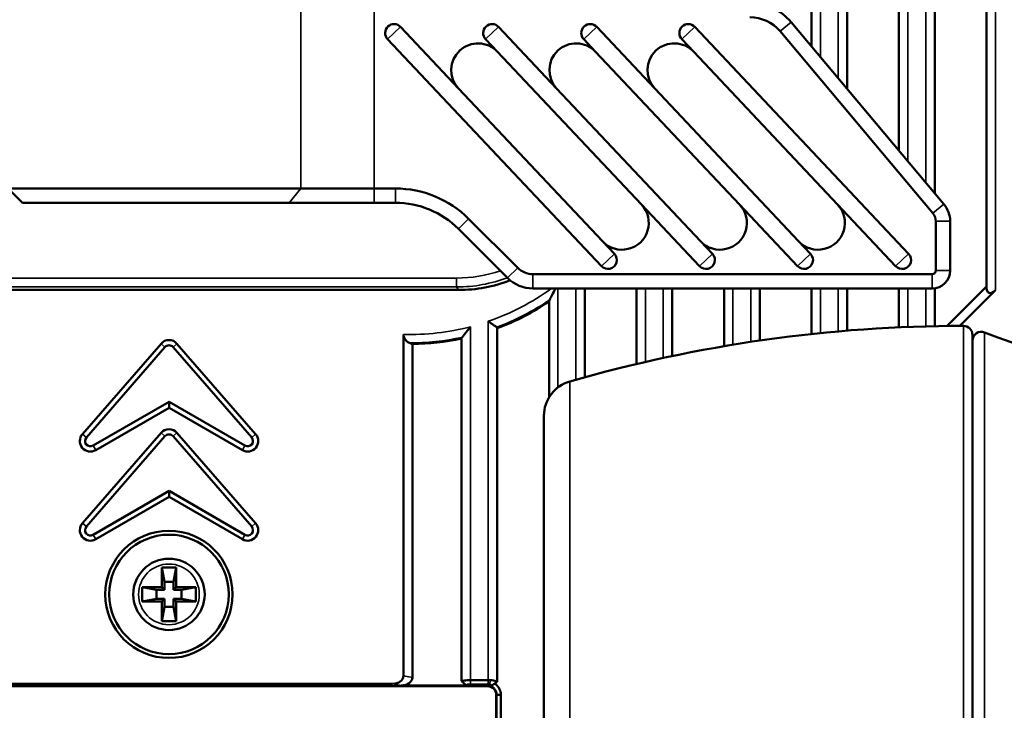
# Model space of a CAD drawing. Header units: millimetres. Extents: x 0 to 4638, y -120 to 1188.
# Tile 121 of 256: x 346 to 401, y 923 to 962. Entities that reach past the tile are written whole.
import ezdxf

# ---------------------------------------------------------------- set-up
doc = ezdxf.new("R2010")
doc.units = ezdxf.units.MM
doc.header["$LTSCALE"] = 2
for name, color, linetype, lineweight in [('Bemaßung (ISO)', 7, 'Continuous', 25), ('Sichtbar (ISO)', 7, 'Continuous', 50), ('Sichtbar schmal (ISO)', 7, 'Continuous', 35)]:
    doc.layers.add(name, color=color, linetype=linetype, lineweight=lineweight)
doc.styles.add('Notiztext (DIN)', font='isocpeur.ttf')
doc.dimstyles.new('Standard (DIN)', dxfattribs={"dimscale": 2, "dimtxt": 3.5, "dimasz": 2.5, "dimexe": 2, "dimexo": 0.5, "dimgap": 0.5, "dimtad": 1, "dimrnd": 1e-08, "dimtxsty": 'Notiztext (DIN)', "dimcen": 0.09, "dimdle": 10, "dimclrd": 256, "dimclre": 256, "dimclrt": 256, "dimadec": 0, "dimazin": 0, "dimtfac": 1, "dimtmove": 0, "dimatfit": 3, "dimfxl": 1, "dimtolj": 1, "dimtzin": 0, "dimlwd": -1, "dimlwe": -1, "dimarcsym": 0})

# ---------------------------------------------------------------- blocks, each defined once
blk = doc.blocks.new('*D37')
at = {"layer": 'Bemaßung (ISO)', "transparency": 16777216}
for p, q in [((260.895, 939.952), (260.895, 1084.205)), ((694.895, 939.352), (694.895, 1084.205)), ((265.895, 1080.205), (689.895, 1080.205))]:
    blk.add_line(p, q, dxfattribs=at)
for points in [[(265.895, 1081.038), (265.895, 1079.372), (260.895, 1080.205)], [(689.895, 1081.038), (689.895, 1079.372), (694.895, 1080.205)]]:
    blk.add_solid(points, dxfattribs=at)
at = {"layer": 'Defpoints', "color": 0, "transparency": 16777216}
for p in [(694.895, 1080.205), (260.895, 938.952), (694.895, 938.352)]:
    blk.add_point(p, dxfattribs=at)
at = {"layer": 'Bemaßung (ISO)', "transparency": 16777216, "insert": (470.545, 1088.205), "char_height": 7, "attachment_point": 1, "style": 'Notiztext (DIN)'}
blk.add_mtext('\\A1;434', dxfattribs=at)

msp = doc.modelspace()

# ---------------------------------------------------------------- linework, layer by layer
at = {"layer": 'Sichtbar (ISO)'}
for p, q in [((394.7822, 991.0488), (394.7822, 954.3235)), ((399.6822, 991.0766), (399.6822, 946.7033)), ((396.7822, 951.94), (396.7822, 990.9535)), ((391.8822, 957.7796), (391.8822, 984.4018)), ((389.8822, 979.7658), (389.8822, 960.1631)), ((366.8667, 961.2613), (370.1146, 957.8104)), ((372.3597, 961.2613), (375.6076, 957.8104)), ((377.8527, 961.2613), (381.1006, 957.8104)), ((383.3457, 961.2613), (395.3245, 948.5339)), ((388.735, 961.5302), (397.2967, 951.3268)), ((396.6838, 950.8126), (388.1221, 961.016)), ((378.1173, 947.8485), (366.1385, 960.576)), ((372.2992, 959.8665), (371.6315, 960.576)), ((377.7922, 959.8665), (377.1245, 960.576)), ((383.2852, 959.8665), (382.6175, 960.576)), ((372.2992, 959.8665), (380.3624, 951.2995)), ((377.7922, 959.8665), (385.8554, 951.2995)), ((383.2852, 959.8665), (391.3484, 951.2995)), ((378.1778, 949.2434), (370.1146, 957.8104)), ((383.6708, 949.2434), (375.6076, 957.8104)), ((389.1638, 949.2434), (381.1006, 957.8104)), ((361.2806, 952.2019), (344.8947, 952.2019)), ((345.6947, 951.4019), (344.8947, 952.2019)), ((361.2806, 952.2019), (365.3838, 952.2019)), ((365.3838, 952.2019), (366.5777, 952.2019)), ((345.6947, 951.4019), (360.624, 951.4019)), ((365.3838, 951.4019), (360.624, 951.4019)), ((366.5777, 951.4019), (365.3838, 951.4019)), ((383.6103, 947.8485), (380.3624, 951.2995)), ((389.1033, 947.8485), (385.8554, 951.2995)), ((394.5963, 947.8485), (391.3484, 951.2995)), ((370.6789, 950.5031), (373.4287, 947.7533)), ((396.8476, 947.6019), (396.8476, 950.3626)), ((397.6476, 950.3626), (397.6476, 947.6019)), ((372.863, 947.1877), (370.1132, 949.9374)), ((378.1778, 949.2434), (378.8455, 948.5339)), ((383.6708, 949.2434), (384.3385, 948.5339)), ((389.1638, 949.2434), (389.8315, 948.5339)), ((374.2772, 947.4019), (396.6476, 947.4019)), ((370.1159, 946.5135), (337.4945, 946.5135)), ((396.6476, 946.6019), (374.2772, 946.6019)), ((377.1822, 941.6215), (377.1822, 946.6019)), ((380.0822, 946.6019), (380.0822, 942.3653)), ((382.0822, 942.8113), (382.0822, 946.6019)), ((384.9822, 946.6019), (384.9822, 943.3629)), ((386.9822, 943.6789), (386.9822, 946.6019)), ((389.8822, 946.6019), (389.8822, 944.045)), ((391.8822, 944.2348), (391.8822, 946.6019)), ((394.7822, 946.6019), (394.7822, 944.4198)), ((396.7822, 944.4855), (396.7822, 946.611)), ((399.6822, 946.7033), (397.4754, 944.4966)), ((400.1822, 946.4962), (398.1875, 944.5016)), ((375.1822, 945.8611), (375.1822, 940.4936)), ((372.2822, 924.5509), (372.2822, 944.3712)), ((367.0296, 944.0248), (367.0296, 924.8845)), ((370.2822, 943.7897), (370.2822, 924.593)), ((398.8957, 944.0019), (398.8957, 917.9019)), ((353.4511, 943.5046), (349.0474, 938.4388)), ((353.6709, 943.3136), (349.2672, 938.2477)), ((354.1237, 943.3136), (358.5274, 938.2477)), ((354.3435, 943.5046), (358.7471, 938.4388)), ((367.5296, 943.4885), (367.5296, 924.7963)), ((349.6436, 937.7911), (353.8973, 940.247)), ((349.7892, 937.5389), (353.8973, 939.9108)), ((358.151, 937.7911), (353.8973, 940.247)), ((353.8973, 939.9108), (353.8973, 940.247)), ((358.0054, 937.5389), (353.8973, 939.9108)), ((374.8957, 922.4415), (374.8957, 939.4622)), ((353.4511, 938.5046), (349.0474, 933.4388)), ((353.6709, 938.3136), (349.2672, 933.2477)), ((354.1237, 938.3136), (358.5274, 933.2477)), ((354.3435, 938.5046), (358.7471, 933.4388)), ((349.6436, 932.7911), (353.8973, 935.247)), ((349.7892, 932.5389), (353.8973, 934.9108)), ((353.8973, 934.9108), (353.8973, 935.247)), ((358.151, 932.7911), (353.8973, 935.247)), ((358.0054, 932.5389), (353.8973, 934.9108)), ((353.4947, 930.9519), (353.6357, 930.1519)), ((353.4947, 930.9519), (354.2947, 930.9519)), ((353.4947, 929.8519), (353.4947, 930.9519)), ((354.2947, 930.9519), (354.1536, 930.1519)), ((354.2947, 930.9519), (354.2947, 929.8519)), ((352.3947, 929.8519), (353.4947, 929.8519)), ((352.3947, 929.8519), (353.1947, 929.7108)), ((352.3947, 929.0519), (352.3947, 929.8519)), ((353.6357, 929.7108), (353.4947, 929.8519)), ((353.6357, 930.1519), (354.1536, 930.1519)), ((353.6357, 929.7108), (353.6357, 930.1519)), ((354.1536, 930.1519), (354.1536, 929.7108)), ((354.2947, 929.8519), (354.1536, 929.7108)), ((354.2947, 929.8519), (355.3947, 929.8519)), ((355.3947, 929.8519), (354.5947, 929.7108)), ((355.3947, 929.8519), (355.3947, 929.0519)), ((353.6357, 929.7108), (353.1947, 929.7108)), ((353.1947, 929.7108), (353.1947, 929.1929)), ((354.5947, 929.7108), (354.1536, 929.7108)), ((354.5947, 929.1929), (354.5947, 929.7108)), ((352.3947, 929.0519), (353.1947, 929.1929)), ((353.4947, 929.0519), (352.3947, 929.0519)), ((353.1947, 929.1929), (353.6357, 929.1929)), ((353.4947, 929.0519), (353.6357, 929.1929)), ((353.4947, 927.9519), (353.4947, 929.0519)), ((353.4947, 927.9519), (353.6357, 928.7519)), ((353.6357, 928.7519), (353.6357, 929.1929)), ((354.1536, 928.7519), (353.6357, 928.7519)), ((354.1536, 929.1929), (354.1536, 928.7519)), ((354.1536, 929.1929), (354.5947, 929.1929)), ((354.1536, 929.1929), (354.2947, 929.0519)), ((354.2947, 927.9519), (354.1536, 928.7519)), ((354.2947, 929.0519), (354.2947, 927.9519)), ((355.3947, 929.0519), (354.2947, 929.0519)), ((355.3947, 929.0519), (354.5947, 929.1929)), ((354.2947, 927.9519), (353.4947, 927.9519)), ((336.0525, 924.2981), (371.7368, 924.2981)), ((366.4093, 924.4391), (341.38, 924.4391)), ((366.9093, 924.351), (370.5237, 924.351)), ((370.7822, 924.6391), (371.7822, 924.6391)), ((371.7822, 924.4044), (370.7822, 924.4044)), ((371.965, 924.3449), (371.965, 924.3449)), ((372.2293, 904.8786), (372.2293, 923.8057)), ((372.2474, 904.8605), (372.2474, 923.8238)), ((372.4822, 923.8238), (372.2475, 923.8238)), ((372.4822, 923.8238), (372.4822, 904.8605))]:
    msp.add_line(p, q, dxfattribs=at)
for radius in [3.565, 3.3462, 2]:
    msp.add_circle((353.8947, 929.4519), radius, dxfattribs=at)
for centre, radius, start, end in [((386.4368, 959.6019), 3, 40, 90), ((386.4368, 959.6019), 2.2, 40, 90), ((366.5026, 960.9187), 0.5, 43.2643, 223.2643), ((371.9956, 960.9187), 0.5, 43.2643, 223.2643), ((377.4886, 960.9187), 0.5, 43.2643, 223.2643), ((382.9816, 960.9187), 0.5, 43.2643, 223.2643), ((371.2069, 958.8385), 1.5, 43.2643, 223.2643), ((376.6999, 958.8385), 1.5, 43.2643, 223.2643), ((382.1929, 958.8385), 1.5, 43.2643, 223.2643), ((366.5777, 946.4019), 5.8, 45, 90), ((366.5777, 946.4019), 5, 45, 90), ((396.1476, 950.3626), 1.5, 0, 40), ((379.2701, 950.2714), 1.5, 223.2643, 43.2643), ((384.7631, 950.2714), 1.5, 223.2643, 43.2643), ((390.2561, 950.2714), 1.5, 223.2643, 43.2643), ((396.1476, 950.3626), 0.7, 0, 40), ((378.4814, 948.1912), 0.5, 223.2643, 43.2643), ((383.9744, 948.1912), 0.5, 223.2643, 43.2643), ((389.4674, 948.1912), 0.5, 223.2643, 43.2643), ((394.9604, 948.1912), 0.5, 223.2643, 43.2643), ((374.2772, 948.6019), 1.2, 225, 270), ((396.6476, 947.6019), 1, 270, 0), ((396.6476, 947.6019), 0.2, 270, 0), ((374.2772, 948.6019), 2, 225, 270), ((367.3944, 957.4519), 13.9641, 290.48882, 303.89691), ((398.3957, 864.9452), 79.5567, 90, 106.094151), ((398.3957, 944.0019), 0.5, 0, 90), ((399.3957, 943.6727), 0.5, 68.20534, 180), ((353.8973, 943.1168), 0.5912, 41, 139), ((367.3944, 957.4519), 13.9641, 270.55481, 281.93488), ((413.6092, 979.2187), 37.7824, 248.20534, 286.36527), ((353.8973, 943.1168), 0.3, 41, 139), ((376.8957, 939.4622), 2, 106.09415, 180), ((353.8973, 938.1168), 0.5912, 41, 139), ((349.4936, 938.0509), 0.5912, 139, 300), ((349.4936, 938.0509), 0.3, 139, 300), ((353.8973, 938.1168), 0.3, 41, 139), ((358.301, 938.0509), 0.5912, 240, 41), ((358.301, 938.0509), 0.3, 240, 41), ((349.4936, 933.0509), 0.5912, 139, 300), ((349.4936, 933.0509), 0.3, 139, 300), ((358.301, 933.0509), 0.5912, 240, 41), ((358.301, 933.0509), 0.3, 240, 41)]:
    msp.add_arc(centre, radius, start, end, dxfattribs=at)
for centre, major_axis, ratio, start_param, end_param in [((370.1095, 954.5184), (-4.3998, 6.6898), 0.9991277, 2.5602367, 2.9302438), ((400.1822, 947.2033), (0.3536, 0.8536), 0.4142136, 2.3561945, 3.9269908), ((373.2324, 957.4519), (16.0397, 0), 0.9314106, 4.337465, 4.348897), ((366.3225, 924.9469), (-0.7018, 0.1237), 0.7016738, 1.8169932, 3.2646911), ((366.8225, 924.8587), (-0.7018, 0.1237), 0.7016738, 1.8169932, 3.2646911), ((371.7215, 923.7904), (-0.3644, -0.3644), 0.9702875, 2.3712736, 3.9119117), ((371.7821, 924.3596), (-0.2579, 0), 0.1736482, 4.4782962, 4.7123346)]:
    msp.add_ellipse(centre, major_axis=major_axis, ratio=ratio, start_param=start_param, end_param=end_param, dxfattribs=at)
for points, knots in [([(375.2123, 945.9566), (375.2145, 945.9607), (375.2167, 945.965), (375.238, 946.0052), (375.2621, 946.0509), (375.3296, 946.1801), (375.3836, 946.2844), (375.4779, 946.4697), (375.511, 946.5354), (375.5442, 946.6019)], [-0.122219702, -0.122219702, -0.122219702, -0.122219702, -0.119238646, -0.119238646, -0.094790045, -0.094790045, -0.052353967, -0.052353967, -0.030188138, -0.030188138, -0.030188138, -0.030188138]), ([(375.2123, 945.9566), (375.2032, 945.9394), (375.1958, 945.9227), (375.1851, 945.8903), (375.1823, 945.8748), (375.1822, 945.8611)], [-0.029189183, -0.029189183, -0.029189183, -0.029189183, -0.020191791, -0.020191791, -0.010415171, -0.010415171, -0.010415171, -0.010415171]), ([(371.7822, 944.7568), (371.7832, 944.756), (371.7843, 944.7553), (371.8295, 944.723), (371.8738, 944.6916), (371.9591, 944.6313), (372.0003, 944.6023), (372.0912, 944.5384), (372.1391, 944.505), (372.209, 944.4562), (372.2341, 944.4388), (372.252, 944.4263)], [-0.175446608, -0.175446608, -0.175446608, -0.175446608, -0.175058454, -0.175058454, -0.158777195, -0.158777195, -0.142894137, -0.142894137, -0.12161716, -0.12161716, -0.105344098, -0.105344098, -0.105344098, -0.105344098]), ([(370.3123, 943.8597), (370.3219, 943.8716), (370.3334, 943.8858), (370.3755, 943.9381), (370.4117, 943.9832), (370.4977, 944.091), (370.5502, 944.1573), (370.6606, 944.2976), (370.7203, 944.3742), (370.78, 944.4514), (370.7811, 944.4528), (370.7822, 944.4541)], [-0.08561691, -0.08561691, -0.08561691, -0.08561691, -0.076339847, -0.076339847, -0.055148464, -0.055148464, -0.028773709, -0.028773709, 0, 0, 0.000516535, 0.000516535, 0.000516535, 0.000516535]), ([(372.2822, 944.3712), (372.2821, 944.3794), (372.2808, 944.3872), (372.2781, 944.3942), (372.2737, 944.4062), (372.2649, 944.4172), (372.252, 944.4263)], [-0.006629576, -0.006629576, -0.006629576, -0.006629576, 0, 0, 0, 0.011228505, 0.011228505, 0.011228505, 0.011228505]), ([(367.0296, 944.0248), (367.0296, 943.9694), (367.0413, 943.9049), (367.0802, 943.7953), (367.1174, 943.7342), (367.1993, 943.6397), (367.2612, 943.5942), (367.3298, 943.5614), (367.344, 943.5556), (367.3586, 943.5501)], [0.269831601, 0.269831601, 0.269831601, 0.269831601, 0.286477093, 0.286477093, 0.306621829, 0.306621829, 0.331312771, 0.331312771, 0.337341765, 0.337341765, 0.337341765, 0.337341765]), ([(370.3123, 943.8597), (370.3106, 943.8576), (370.3089, 943.8554), (370.2906, 943.8308), (370.2823, 943.8091), (370.2822, 943.7897)], [-0.021787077, -0.021787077, -0.021787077, -0.021787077, -0.020235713, -0.020235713, -0.003945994, -0.003945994, -0.003945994, -0.003945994]), ([(370.2822, 924.593), (370.2822, 924.609), (370.3299, 924.6165), (370.4287, 924.6256), (370.5275, 924.6347), (370.6601, 924.6392), (370.7822, 924.6391)], [0.00000029, 0.00000029, 0.00000029, 0.00000029, 0.5, 0.5, 0.5, 1, 1, 1, 1]), ([(370.5237, 924.351), (370.4952, 924.3796), (370.4566, 924.4183), (370.3623, 924.5128), (370.3222, 924.5529), (370.2822, 924.593)], [0.000000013, 0.000000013, 0.000000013, 0.000000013, 0.012126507, 0.012126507, 0.021338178, 0.021338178, 0.021338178, 0.021338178]), ([(370.7822, 924.4044), (370.7035, 924.4045), (370.6252, 924.3978), (370.5759, 924.3867), (370.532, 924.3767), (370.5123, 924.3635), (370.5237, 924.351)], [0, 0, 0, 0, 0.52876936, 0.52876936, 0.52876936, 0.99997663, 0.99997663, 0.99997663, 0.99997663]), ([(371.7822, 924.6391), (371.8014, 924.6391), (371.8206, 924.639), (371.8588, 924.6386), (371.8777, 924.6383), (371.8964, 924.6379)], [-0.011541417, -0.011541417, -0.011541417, -0.011541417, -0.005770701, -0.005770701, 0, 0, 0, 0]), ([(371.8476, 924.3091), (371.8539, 924.3088), (371.8599, 924.3086), (371.8658, 924.3084), (371.9101, 924.3069), (371.9439, 924.3093), (371.9582, 924.3203), (371.9728, 924.3316), (371.9679, 924.3507), (371.9472, 924.3683), (371.9264, 924.386), (371.8887, 924.4012), (371.842, 924.4032)], [0.00002106, 0.00002106, 0.00002106, 0.00002106, 0.0419481, 0.0419481, 0.0419481, 0.35578355, 0.35578355, 0.35578355, 0.67690575, 0.67690575, 0.67690575, 1, 1, 1, 1]), ([(372.2475, 923.8238), (372.2482, 923.8777), (372.2405, 923.9314), (372.2052, 924.042), (372.1755, 924.0966), (372.0997, 924.1875), (372.0563, 924.2239), (371.9578, 924.2803), (371.9037, 924.2994), (371.8476, 924.3091)], [0.003519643, 0.003519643, 0.003519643, 0.003519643, 0.019763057, 0.019763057, 0.038374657, 0.038374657, 0.055386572, 0.055386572, 0.072554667, 0.072554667, 0.072554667, 0.072554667]), ([(371.8964, 924.6379), (372.0087, 924.6356), (372.1341, 924.618), (372.208, 924.594), (372.2549, 924.5787), (372.2818, 924.5626), (372.2819, 924.5509)], [0, 0, 0, 0, 0.6119929, 0.6119929, 0.6119929, 1, 1, 1, 1]), ([(372.2819, 924.5509), (372.2573, 924.5333), (372.2328, 924.5158), (372.1835, 924.4807), (372.1591, 924.4632), (372.1344, 924.4456)], [0, 0, 0, 0, 0.009063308, 0.009063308, 0.018132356, 0.018132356, 0.018132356, 0.018132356]), ([(372.1344, 924.4456), (372.1893, 924.4123), (372.2398, 924.3718), (372.3286, 924.2784), (372.3661, 924.2261), (372.4242, 924.1165), (372.4457, 924.0603), (372.4748, 923.944), (372.4822, 923.884), (372.4822, 923.8238)], [-0.074421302, -0.074421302, -0.074421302, -0.074421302, -0.055263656, -0.055263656, -0.035963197, -0.035963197, -0.018035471, -0.018035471, 0, 0, 0, 0])]:
    msp.add_open_spline(points, degree=3, knots=knots, dxfattribs=at)
for points in [[(372.0949, 924.4161), (372.049, 924.3841), (372.0031, 924.352), (371.9573, 924.3197)], [(372.1344, 924.4456), (372.1215, 924.4354), (372.1084, 924.4255), (372.0949, 924.4161)]]:
    msp.add_open_spline(points, degree=3, dxfattribs=at)
at = {"layer": 'Sichtbar schmal (ISO)'}
for p, q in [((395.2822, 991.5725), (395.2822, 953.7276)), ((400.1822, 991.9519), (400.1822, 946.4962)), ((396.2822, 952.5359), (396.2822, 991.5059)), ((391.3822, 958.3755), (391.3822, 983.2428)), ((390.3822, 980.9248), (390.3822, 959.5672)), ((361.2806, 952.2019), (361.2806, 967.6019)), ((365.3838, 962.2783), (365.3838, 952.2019)), ((366.1385, 960.576), (366.8667, 961.2613)), ((371.6315, 960.576), (372.3597, 961.2613)), ((377.1245, 960.576), (377.8527, 961.2613)), ((382.6175, 960.576), (383.3457, 961.2613)), ((388.735, 961.5302), (388.1221, 961.016)), ((360.624, 951.4019), (361.2806, 952.2019)), ((365.3838, 951.4019), (365.3838, 952.2019)), ((366.5777, 951.4019), (366.5777, 952.2019)), ((397.2967, 951.3268), (396.6838, 950.8126)), ((370.1132, 949.9374), (370.6789, 950.5031)), ((397.6476, 950.3626), (396.8476, 950.3626)), ((378.8455, 948.5339), (378.1173, 947.8485)), ((384.3385, 948.5339), (383.6103, 947.8485)), ((389.8315, 948.5339), (389.1033, 947.8485)), ((395.3245, 948.5339), (394.5963, 947.8485)), ((372.863, 947.1877), (373.4287, 947.7533)), ((397.6476, 947.6019), (396.8476, 947.6019)), ((337.6052, 947.1814), (370.0053, 947.1814)), ((370.0053, 946.6817), (370.0053, 947.1814)), ((374.2772, 946.6019), (374.2772, 947.4019)), ((396.6476, 946.6019), (396.6476, 947.4019)), ((370.0053, 946.6817), (337.6052, 946.6817)), ((370.1159, 946.5135), (370.0053, 946.6817)), ((375.6822, 946.6019), (375.6822, 941.052)), ((376.6822, 941.4814), (376.6822, 946.6019)), ((380.5822, 946.6019), (380.5822, 942.4819)), ((381.5822, 942.7049), (381.5822, 946.6019)), ((385.4822, 946.6019), (385.4822, 943.4468)), ((386.4822, 943.6048), (386.4822, 946.6019)), ((390.3822, 946.6019), (390.3822, 944.0973)), ((391.3822, 944.1921), (391.3822, 946.6019)), ((395.2822, 946.6019), (395.2822, 944.4409)), ((396.2822, 944.4738), (396.2822, 946.6019)), ((371.7822, 924.6391), (371.7822, 944.7568)), ((370.7822, 944.4541), (370.7822, 924.6391)), ((398.3957, 917.4019), (398.3957, 944.5019)), ((399.5813, 944.1369), (399.5813, 917.7668)), ((353.4511, 943.5046), (353.6709, 943.3136)), ((354.3435, 943.5046), (354.1237, 943.3136)), ((376.3413, 941.3838), (376.3413, 920.5199)), ((349.0474, 938.4388), (349.2672, 938.2477)), ((353.4511, 938.5046), (353.6709, 938.3136)), ((354.3435, 938.5046), (354.1237, 938.3136)), ((358.7471, 938.4388), (358.5274, 938.2477)), ((349.7892, 937.5389), (349.6436, 937.7911)), ((358.0054, 937.5389), (358.151, 937.7911)), ((349.0474, 933.4388), (349.2672, 933.2477)), ((358.7471, 933.4388), (358.5274, 933.2477)), ((349.7892, 932.5389), (349.6436, 932.7911)), ((358.0054, 932.5389), (358.151, 932.7911)), ((367.0296, 924.8845), (367.5296, 924.7963)), ((366.9093, 924.351), (366.4093, 924.4391)), ((370.7822, 924.6391), (370.7822, 924.4044)), ((371.7368, 924.2981), (371.842, 924.4032)), ((371.7822, 924.6391), (371.7822, 924.4044)), ((371.8964, 924.6379), (371.842, 924.4032)), ((372.2474, 923.8238), (372.2293, 923.8057))]:
    msp.add_line(p, q, dxfattribs=at)
msp.add_circle((353.8947, 929.4519), 1.7, dxfattribs=at)
for radius, start, end in [(13.432, 289.06652, 306.12105), (13.9018, 290.45201, 304.21961), (13.432, 268.44378, 284.60872), (13.9018, 269.85248, 282.11619)]:
    msp.add_arc((367.3944, 957.4519), radius, start, end, dxfattribs=at)
for major_axis, ratio, end_param in [((-4.1248, 6.2717), 0.9991277, 2.8932182), ((-4.3993, 6.6891), 0.9992366, 2.9233383)]:
    msp.add_ellipse((369.9992, 954.686), major_axis=major_axis, ratio=ratio, start_param=2.5602367, end_param=end_param, dxfattribs=at)

# ---------------------------------------------------------------- dimensions: what is measured, and where the dimension line sits
at = {"layer": 'Bemaßung (ISO)'}
dim = msp.add_linear_dim(base=(694.8947, 1080.2049), p1=(260.8947, 938.9519), p2=(694.8947, 938.3519), angle=180, dimstyle='Standard (DIN)', override={"dimgap": 0.5, "dimdec": 2, "dimtol": 0, "dimlim": 0, "dimtp": 0, "dimtm": 0, "dimtdec": 2, "dimtofl": 0, "dimatfit": 1}, dxfattribs=at)
dim.commit()
dim.dimension.update_dxf_attribs({"geometry": '*D37', "text_midpoint": (477.8947, 1080.2049), "dimtype": 160})

doc.saveas('drawing.dxf')
